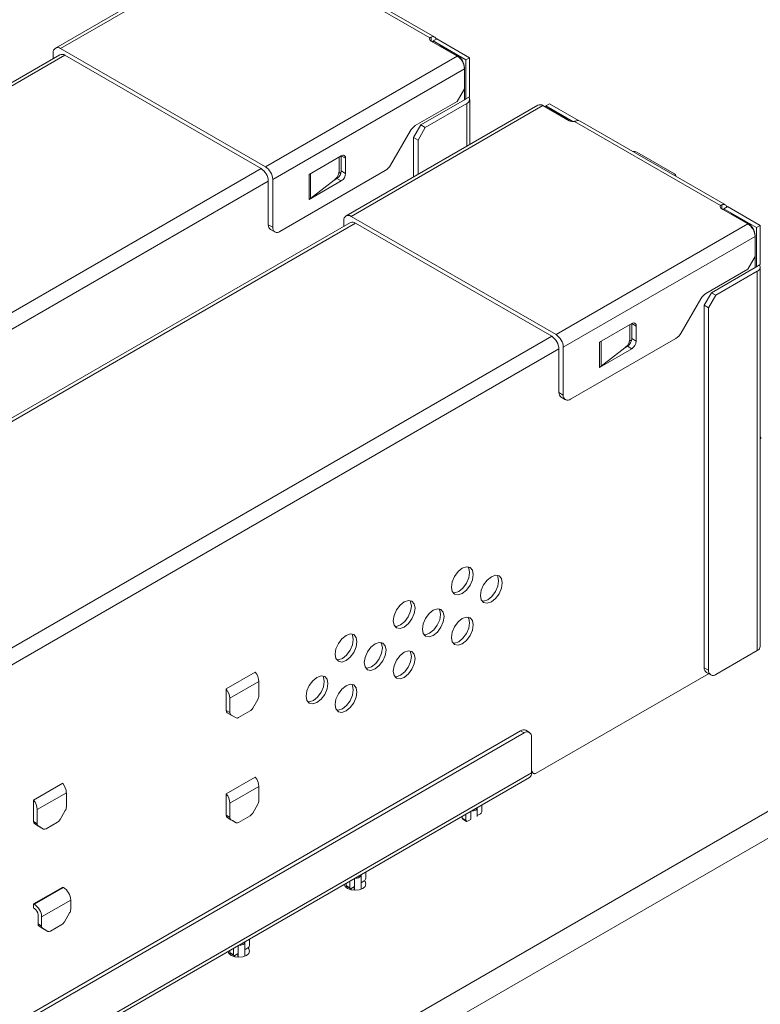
# Model space of a CAD drawing. Header units: millimetres. Extents: x -627 to -39, y 19 to 517.
# Tile 44 of 46: x -137 to -101, y 385 to 433. Entities that reach past the tile are written whole.
import ezdxf

# ---------------------------------------------------------------- set-up
doc = ezdxf.new("R2010")
doc.units = ezdxf.units.MM
doc.layers.get('0').update_dxf_attribs({"lineweight": 20})

msp = doc.modelspace()

# ---------------------------------------------------------------- linework, layer by layer
at = {"color": 7, "linetype": 'Continuous', "lineweight": 15}
for p, q in [((-125.802, 437.027), (-135.136, 431.639)), ((-125.552, 437.002), (-134.886, 431.614)), ((-116.911, 432.136), (-124.012, 436.235)), ((-116.676, 432.169), (-123.747, 436.251)), ((-115.582, 431.246), (-116.855, 431.981)), ((-116.596, 432.074), (-116.749, 431.985)), ((-116.749, 431.985), (-115.158, 431.067)), ((-116.749, 431.92), (-116.749, 431.985)), ((-116.572, 432.087), (-116.596, 432.074)), ((-116.572, 432.087), (-114.981, 431.169)), ((-115.582, 431.287), (-116.326, 431.717)), ((-134.924, 431.312), (-165.299, 413.777)), ((-135.24, 431.41), (-135.24, 431.13)), ((-124.916, 425.858), (-134.886, 431.614)), ((-134.674, 431.287), (-125.128, 425.777)), ((-124.916, 425.858), (-115.582, 431.246)), ((-114.981, 431.169), (-115.158, 431.067)), ((-115.158, 431.067), (-115.158, 429.164)), ((-114.981, 431.169), (-114.981, 429.266)), ((-115.229, 430.634), (-124.562, 425.246)), ((-115.229, 430.634), (-115.229, 430.675)), ((-115.229, 429.654), (-115.229, 430.634)), ((-133.016, 375.705), (-38.971, 429.996)), ((-115.229, 429.654), (-115.582, 429.042)), ((-115.229, 429.123), (-115.229, 429.654)), ((-111.66, 428.863), (-120.994, 423.475)), ((-111.41, 428.838), (-120.744, 423.45)), ((-115.582, 429.042), (-117.623, 427.864)), ((-117.35, 427.899), (-115.229, 429.123)), ((-117.138, 427.776), (-115.123, 428.94)), ((-115.158, 429.164), (-115.229, 429.123)), ((-115.158, 429.164), (-115.011, 429.249)), ((-115.011, 429.249), (-114.981, 429.266)), ((-114.976, 426.949), (-114.976, 429.144)), ((-110.137, 428.103), (-111.41, 428.838)), ((-111.092, 428.924), (-111.269, 428.822)), ((-111.269, 428.756), (-111.269, 428.822)), ((-111.269, 428.822), (-109.951, 428.061)), ((-111.092, 428.924), (-109.683, 428.11)), ((-133.016, 374.398), (-38.971, 428.69)), ((-110.242, 428.205), (-110.986, 428.634)), ((-117.704, 427.286), (-117.35, 427.899)), ((-117.35, 427.899), (-117.138, 427.776)), ((-102.769, 423.972), (-109.869, 428.071)), ((-102.534, 424.005), (-109.605, 428.087)), ((-117.873, 427.6), (-118.832, 425.938)), ((-117.491, 427.164), (-117.138, 427.776)), ((-117.704, 425.374), (-117.704, 427.286)), ((-117.704, 427.286), (-117.491, 427.164)), ((-117.491, 425.497), (-117.491, 427.164)), ((-105.011, 425.511), (-106.849, 426.573)), ((-122.795, 425.491), (-121.225, 426.397)), ((-121.323, 425.657), (-121.323, 426.34)), ((-121.013, 426.274), (-121.225, 426.397)), ((-121.225, 426.397), (-121.225, 425.662)), ((-121.013, 426.274), (-121.013, 425.539)), ((-125.128, 425.777), (-160.024, 405.632)), ((-119.082, 425.674), (-124.209, 422.715)), ((-122.795, 424.266), (-122.795, 425.491)), ((-121.225, 425.662), (-121.013, 425.539)), ((-124.775, 425.164), (-159.67, 405.019)), ((-124.775, 423.041), (-124.775, 425.164)), ((-124.562, 422.919), (-124.562, 425.246)), ((-121.225, 425.172), (-122.795, 424.266)), ((-121.572, 425.217), (-122.716, 424.319)), ((-121.437, 425.294), (-121.572, 425.217)), ((-121.572, 425.217), (-121.5, 425.273)), ((-121.225, 425.172), (-121.437, 425.294)), ((-104.952, 425.402), (-104.952, 425.43)), ((-101.44, 423.082), (-102.713, 423.817)), ((-102.454, 423.91), (-102.607, 423.821)), ((-102.607, 423.821), (-101.016, 422.903)), ((-102.607, 423.756), (-102.607, 423.821)), ((-102.43, 423.923), (-102.454, 423.91)), ((-102.43, 423.923), (-100.839, 423.005)), ((-101.44, 423.123), (-102.184, 423.552)), ((-120.782, 423.148), (-151.157, 405.613)), ((-121.098, 423.246), (-121.098, 422.966)), ((-110.774, 417.694), (-120.744, 423.45)), ((-120.532, 423.123), (-110.986, 417.612)), ((-110.774, 417.694), (-101.44, 423.082)), ((-124.775, 423.041), (-124.562, 422.919)), ((-124.671, 422.812), (-124.459, 422.69)), ((-100.839, 423.005), (-101.016, 422.903)), ((-101.016, 422.903), (-101.016, 421)), ((-100.839, 423.005), (-100.839, 421.102)), ((-101.087, 422.47), (-110.42, 417.082)), ((-101.087, 422.47), (-101.087, 422.511)), ((-101.087, 421.49), (-101.087, 422.47)), ((-101.087, 421.49), (-101.44, 420.878)), ((-101.087, 420.959), (-101.087, 421.49)), ((-101.44, 420.878), (-103.481, 419.7)), ((-103.208, 419.735), (-101.087, 420.959)), ((-102.996, 419.612), (-100.98, 420.776)), ((-101.016, 421), (-101.087, 420.959)), ((-101.016, 421), (-100.869, 421.085)), ((-100.98, 402.322), (-100.98, 420.776)), ((-100.869, 421.085), (-100.839, 421.102)), ((-100.834, 402.526), (-100.834, 420.98)), ((-103.561, 419.122), (-103.208, 419.735)), ((-103.208, 419.735), (-102.996, 419.612)), ((-103.731, 419.436), (-104.69, 417.774)), ((-103.349, 419), (-102.996, 419.612)), ((-103.561, 401.485), (-103.561, 419.122)), ((-103.561, 419.122), (-103.349, 419)), ((-103.349, 401.363), (-103.349, 419)), ((-108.653, 417.327), (-107.083, 418.233)), ((-107.181, 417.493), (-107.181, 418.176)), ((-106.871, 418.11), (-107.083, 418.233)), ((-107.083, 418.233), (-107.083, 417.498)), ((-106.871, 418.11), (-106.871, 417.375)), ((-110.986, 417.612), (-145.882, 397.468)), ((-104.94, 417.51), (-110.067, 414.55)), ((-108.653, 416.102), (-108.653, 417.327)), ((-107.083, 417.498), (-106.871, 417.375)), ((-110.632, 417), (-145.528, 396.855)), ((-110.632, 414.877), (-110.632, 417)), ((-110.42, 414.755), (-110.42, 417.082)), ((-107.083, 417.008), (-108.653, 416.102)), ((-107.43, 417.052), (-108.574, 416.155)), ((-107.295, 417.13), (-107.43, 417.052)), ((-107.43, 417.052), (-107.358, 417.109)), ((-107.083, 417.008), (-107.295, 417.13)), ((-110.632, 414.877), (-110.42, 414.755)), ((-110.529, 414.648), (-110.317, 414.526)), ((-102.996, 401.159), (-100.98, 402.322)), ((-126.825, 400.453), (-125.411, 401.269)), ((-111.744, 396.353), (-103.354, 401.196)), ((-103.561, 401.485), (-103.349, 401.363)), ((-103.458, 401.256), (-103.246, 401.134)), ((-126.648, 399.997), (-125.234, 400.814)), ((-125.234, 400.12), (-125.234, 400.814)), ((-126.825, 399.406), (-126.825, 400.453)), ((-126.648, 399.304), (-126.648, 399.997)), ((-125.536, 399.513), (-125.286, 399.946)), ((-126.825, 399.406), (-126.648, 399.304)), ((-126.523, 399.147), (-126.773, 399.291)), ((-126.597, 399.189), (-126.773, 399.291)), ((-126.597, 399.189), (-126.347, 399.045)), ((-126.523, 399.147), (-126.347, 399.045)), ((-126.222, 399.057), (-125.661, 399.381)), ((-112.499, 398.416), (-136.484, 384.57)), ((-136.308, 384.467), (-112.322, 398.314)), ((-112.322, 398.314), (-112.499, 398.416)), ((-112.072, 398.338), (-112.249, 398.441)), ((-111.969, 398.11), (-111.969, 396.37)), ((-111.969, 396.37), (-136.661, 382.116)), ((-111.969, 396.399), (-111.869, 396.341)), ((-136.765, 381.887), (-112.072, 396.141)), ((-136.194, 395.044), (-134.78, 395.86)), ((-126.825, 395.35), (-125.411, 396.167)), ((-136.018, 394.588), (-134.603, 395.405)), ((-134.603, 394.711), (-134.603, 395.405)), ((-126.825, 394.305), (-126.825, 395.35)), ((-126.648, 394.896), (-125.234, 395.712)), ((-125.234, 395.019), (-125.234, 395.712)), ((-136.194, 393.997), (-136.194, 395.044)), ((-126.648, 394.203), (-126.648, 394.896)), ((-125.536, 394.412), (-125.286, 394.845)), ((-114.38, 394.809), (-114.38, 394.505)), ((-136.018, 393.895), (-136.018, 394.588)), ((-134.905, 394.104), (-134.655, 394.537)), ((-115.158, 394.056), (-115.158, 394.36)), ((-114.922, 394.11), (-114.922, 394.496)), ((-114.607, 394.25), (-114.607, 394.658)), ((-114.607, 394.292), (-114.451, 394.382)), ((-136.194, 393.997), (-136.018, 393.895)), ((-135.893, 393.738), (-136.143, 393.883)), ((-136.143, 393.883), (-135.966, 393.781)), ((-135.03, 393.972), (-135.591, 393.649)), ((-126.825, 394.305), (-126.648, 394.203)), ((-126.523, 394.046), (-126.773, 394.19)), ((-126.773, 394.19), (-126.597, 394.088)), ((-126.347, 393.944), (-126.597, 394.088)), ((-126.523, 394.046), (-126.347, 393.944)), ((-126.222, 393.956), (-125.661, 394.28)), ((-115.335, 394.158), (-115.335, 394.258)), ((-115.335, 394.158), (-115.158, 394.056)), ((-115.314, 394.112), (-115.137, 394.01)), ((-115.087, 394.015), (-114.928, 394.107)), ((-135.716, 393.636), (-135.966, 393.781)), ((-135.893, 393.738), (-135.716, 393.636)), ((-120.037, 391.544), (-120.037, 391.239)), ((-120.992, 390.892), (-120.992, 390.993)), ((-120.815, 390.79), (-120.815, 391.095)), ((-120.579, 390.659), (-120.579, 391.231)), ((-120.264, 390.708), (-120.264, 391.392)), ((-120.264, 391.026), (-120.108, 391.117)), ((-136.194, 389.995), (-134.78, 390.812)), ((-136.159, 389.975), (-134.745, 390.791)), ((-134.745, 390.791), (-134.78, 390.812)), ((-120.992, 390.892), (-120.815, 390.79)), ((-120.971, 390.846), (-120.794, 390.744)), ((-120.764, 390.741), (-120.764, 390.684)), ((-120.762, 390.742), (-120.762, 390.683)), ((-120.75, 390.681), (-120.75, 390.746)), ((-120.744, 390.749), (-120.585, 390.841)), ((-120.596, 390.835), (-120.596, 390.659)), ((-120.585, 390.841), (-120.585, 390.659)), ((-135.805, 389.363), (-134.391, 390.179)), ((-134.391, 389.731), (-134.391, 390.179)), ((-136.194, 389.791), (-136.194, 389.995)), ((-136.194, 389.995), (-136.159, 389.975)), ((-136.194, 389.791), (-136.159, 389.771)), ((-134.443, 389.556), (-134.693, 389.123)), ((-135.982, 389.016), (-135.982, 389.465)), ((-135.805, 389.363), (-135.805, 388.914)), ((-135.982, 389.016), (-135.805, 388.914)), ((-135.93, 388.902), (-135.754, 388.8)), ((-135.93, 388.902), (-135.68, 388.757)), ((-135.754, 388.8), (-135.504, 388.655)), ((-135.68, 388.757), (-135.504, 388.655)), ((-135.379, 388.668), (-134.818, 388.991)), ((-125.921, 387.443), (-125.921, 388.127)), ((-125.694, 388.278), (-125.694, 387.973)), ((-126.648, 387.626), (-126.648, 387.727)), ((-126.648, 387.626), (-126.472, 387.524)), ((-126.472, 387.524), (-126.472, 387.829)), ((-126.236, 387.393), (-126.236, 387.965)), ((-125.921, 387.761), (-125.765, 387.851)), ((-126.628, 387.581), (-126.451, 387.479)), ((-126.421, 387.475), (-126.421, 387.418)), ((-126.419, 387.476), (-126.419, 387.418)), ((-126.407, 387.415), (-126.407, 387.48)), ((-126.401, 387.484), (-126.242, 387.575)), ((-126.253, 387.569), (-126.253, 387.394)), ((-126.242, 387.575), (-126.242, 387.393))]:
    msp.add_line(p, q, dxfattribs=at)
at = {"color": 8, "linetype": 'Continuous', "lineweight": 15}
for p, q in [((-116.855, 432.177), (-116.855, 431.981)), ((-134.674, 431.287), (-165.094, 413.726)), ((-115.618, 431.267), (-115.582, 431.287)), ((-115.229, 430.675), (-115.23, 430.674)), ((-115.123, 426.864), (-115.123, 428.94)), ((-111.021, 428.614), (-110.986, 428.634)), ((-122.716, 424.319), (-122.716, 425.536)), ((-121.246, 425.543), (-121.328, 425.591)), ((-121.48, 425.27), (-121.494, 425.278)), ((-102.713, 424.013), (-102.713, 423.817)), ((-120.532, 423.123), (-150.952, 405.562)), ((-101.475, 423.103), (-101.44, 423.123)), ((-101.087, 422.511), (-101.088, 422.51)), ((-108.574, 416.155), (-108.574, 417.372)), ((-107.104, 417.379), (-107.186, 417.427)), ((-107.337, 417.106), (-107.352, 417.114)), ((-111.912, 396.399), (-111.969, 396.432))]:
    msp.add_line(p, q, dxfattribs=at)
at = {"color": 7, "linetype": 'Continuous', "lineweight": 15, "flags": 128}
for points in [[(-116.82, 431.961), (-116.801, 431.953), (-116.784, 431.941)], [(-102.677, 423.797), (-102.659, 423.789), (-102.642, 423.776)], [(-115.865, 405.406), (-115.825, 405.663), (-115.71, 405.928), (-115.538, 406.16), (-115.335, 406.324), (-115.132, 406.395), (-114.96, 406.361), (-114.845, 406.229), (-114.804, 406.018), (-114.845, 405.76), (-114.96, 405.495), (-115.132, 405.263), (-115.335, 405.099), (-115.538, 405.029), (-115.71, 405.062), (-115.825, 405.195), (-115.865, 405.406)], [(-115.788, 405.132), (-115.714, 405.131), (-115.512, 405.201), (-115.309, 405.365), (-115.137, 405.597), (-115.022, 405.862), (-114.981, 406.12), (-115.022, 406.331), (-115.059, 406.394)], [(-114.451, 404.997), (-114.41, 405.255), (-114.296, 405.52), (-114.123, 405.752), (-113.921, 405.916), (-113.718, 405.986), (-113.546, 405.953), (-113.431, 405.821), (-113.39, 405.61), (-113.431, 405.352), (-113.546, 405.087), (-113.718, 404.855), (-113.921, 404.691), (-114.123, 404.62), (-114.296, 404.654), (-114.41, 404.786), (-114.451, 404.997)], [(-114.373, 404.723), (-114.3, 404.723), (-114.097, 404.793), (-113.894, 404.957), (-113.722, 405.189), (-113.607, 405.454), (-113.567, 405.712), (-113.607, 405.923), (-113.644, 405.986)], [(-118.693, 403.773), (-118.653, 404.031), (-118.538, 404.296), (-118.366, 404.528), (-118.163, 404.691), (-117.96, 404.762), (-117.788, 404.729), (-117.673, 404.596), (-117.633, 404.385), (-117.673, 404.128), (-117.788, 403.862), (-117.96, 403.63), (-118.163, 403.467), (-118.366, 403.396), (-118.538, 403.43), (-118.653, 403.562), (-118.693, 403.773)], [(-118.616, 403.499), (-118.543, 403.498), (-118.34, 403.569), (-118.137, 403.732), (-117.965, 403.965), (-117.85, 404.23), (-117.81, 404.487), (-117.85, 404.698), (-117.887, 404.761)], [(-117.279, 403.364), (-117.239, 403.622), (-117.124, 403.887), (-116.952, 404.119), (-116.749, 404.283), (-116.546, 404.354), (-116.374, 404.32), (-116.259, 404.188), (-116.219, 403.977), (-116.259, 403.719), (-116.374, 403.454), (-116.546, 403.222), (-116.749, 403.058), (-116.952, 402.988), (-117.124, 403.021), (-117.239, 403.153), (-117.279, 403.364)], [(-117.202, 403.09), (-117.129, 403.09), (-116.926, 403.16), (-116.723, 403.324), (-116.551, 403.556), (-116.436, 403.821), (-116.395, 404.079), (-116.436, 404.29), (-116.473, 404.353)], [(-115.865, 402.956), (-115.825, 403.214), (-115.71, 403.479), (-115.538, 403.711), (-115.335, 403.875), (-115.132, 403.945), (-114.96, 403.912), (-114.845, 403.779), (-114.804, 403.568), (-114.845, 403.311), (-114.96, 403.046), (-115.132, 402.814), (-115.335, 402.65), (-115.538, 402.579), (-115.71, 402.613), (-115.825, 402.745), (-115.865, 402.956)], [(-115.788, 402.682), (-115.714, 402.681), (-115.512, 402.752), (-115.309, 402.916), (-115.137, 403.148), (-115.022, 403.413), (-114.981, 403.67), (-115.022, 403.881), (-115.059, 403.944)], [(-121.522, 402.14), (-121.482, 402.398), (-121.367, 402.663), (-121.195, 402.895), (-120.992, 403.059), (-120.789, 403.129), (-120.617, 403.096), (-120.502, 402.963), (-120.461, 402.752), (-120.502, 402.495), (-120.617, 402.23), (-120.789, 401.998), (-120.992, 401.834), (-121.195, 401.763), (-121.367, 401.797), (-121.482, 401.929), (-121.522, 402.14)], [(-121.444, 401.866), (-121.371, 401.865), (-121.168, 401.936), (-120.965, 402.1), (-120.793, 402.332), (-120.678, 402.597), (-120.638, 402.854), (-120.678, 403.065), (-120.716, 403.128)], [(-120.108, 401.732), (-120.067, 401.989), (-119.952, 402.254), (-119.78, 402.486), (-119.577, 402.65), (-119.374, 402.721), (-119.202, 402.687), (-119.087, 402.555), (-119.047, 402.344), (-119.087, 402.086), (-119.202, 401.821), (-119.374, 401.589), (-119.577, 401.425), (-119.78, 401.355), (-119.952, 401.388), (-120.067, 401.521), (-120.108, 401.732)], [(-120.03, 401.458), (-119.957, 401.457), (-119.754, 401.527), (-119.551, 401.691), (-119.379, 401.923), (-119.264, 402.188), (-119.224, 402.446), (-119.264, 402.657), (-119.301, 402.72)], [(-118.693, 401.323), (-118.653, 401.581), (-118.538, 401.846), (-118.366, 402.078), (-118.163, 402.242), (-117.96, 402.312), (-117.788, 402.279), (-117.673, 402.147), (-117.633, 401.936), (-117.673, 401.678), (-117.788, 401.413), (-117.96, 401.181), (-118.163, 401.017), (-118.366, 400.946), (-118.538, 400.98), (-118.653, 401.112), (-118.693, 401.323)], [(-118.616, 401.049), (-118.543, 401.049), (-118.34, 401.119), (-118.137, 401.283), (-117.965, 401.515), (-117.85, 401.78), (-117.81, 402.038), (-117.85, 402.249), (-117.887, 402.312)], [(-122.936, 400.099), (-122.896, 400.356), (-122.781, 400.622), (-122.609, 400.854), (-122.406, 401.017), (-122.203, 401.088), (-122.031, 401.055), (-121.916, 400.922), (-121.875, 400.711), (-121.916, 400.453), (-122.031, 400.188), (-122.203, 399.956), (-122.406, 399.793), (-122.609, 399.722), (-122.781, 399.755), (-122.896, 399.888), (-122.936, 400.099)], [(-122.859, 399.825), (-122.786, 399.824), (-122.583, 399.895), (-122.38, 400.058), (-122.208, 400.29), (-122.093, 400.556), (-122.052, 400.813), (-122.093, 401.024), (-122.13, 401.087)], [(-121.522, 399.69), (-121.482, 399.948), (-121.367, 400.213), (-121.195, 400.445), (-120.992, 400.609), (-120.789, 400.68), (-120.617, 400.646), (-120.502, 400.514), (-120.461, 400.303), (-120.502, 400.045), (-120.617, 399.78), (-120.789, 399.548), (-120.992, 399.384), (-121.195, 399.314), (-121.367, 399.347), (-121.482, 399.479), (-121.522, 399.69)], [(-121.444, 399.416), (-121.371, 399.416), (-121.168, 399.486), (-120.965, 399.65), (-120.793, 399.882), (-120.678, 400.147), (-120.638, 400.405), (-120.678, 400.616), (-120.716, 400.679)], [(-111.912, 396.399), (-111.902, 396.375), (-111.887, 396.356), (-111.869, 396.341), (-111.848, 396.333), (-111.825, 396.329), (-111.799, 396.332), (-111.772, 396.34), (-111.744, 396.353)], [(-114.61, 394.677), (-114.607, 394.658), (-114.616, 394.621), (-114.641, 394.586), (-114.681, 394.556), (-114.732, 394.533), (-114.793, 394.518), (-114.857, 394.514), (-114.89, 394.515)], [(-120.924, 390.747), (-120.754, 390.681), (-120.553, 390.658), (-120.352, 390.681), (-120.182, 390.747), (-120.068, 390.846), (-120.028, 390.962), (-120.068, 391.077), (-120.104, 391.119)], [(-120.266, 391.411), (-120.264, 391.392), (-120.273, 391.355), (-120.298, 391.32), (-120.338, 391.29), (-120.389, 391.267), (-120.45, 391.253), (-120.514, 391.248), (-120.547, 391.249)], [(-121.077, 390.943), (-121.038, 390.846), (-120.924, 390.747)], [(-125.923, 388.146), (-125.921, 388.127), (-125.93, 388.089), (-125.955, 388.054), (-125.994, 388.025), (-126.046, 388.002), (-126.106, 387.987), (-126.171, 387.982), (-126.204, 387.984)], [(-126.734, 387.677), (-126.695, 387.58), (-126.581, 387.482)], [(-126.581, 387.482), (-126.411, 387.416), (-126.21, 387.393), (-126.009, 387.416), (-125.839, 387.482), (-125.725, 387.58), (-125.685, 387.696), (-125.725, 387.812), (-125.761, 387.853)]]:
    msp.add_lwpolyline(points, dxfattribs=at)
at = {"color": 7, "linetype": 'Continuous', "lineweight": 15}
for centre, radius, start, end in [((-116.775, 432.002), 0.192, 21.7441, 114.7323), ((-116.819, 432.082), 0.107, 149.3823, 250.3715), ((-116.459, 431.468), 0.283, 61.7627, 89.0134), ((-135.024, 431.445), 0.218, 50.7967, 189.214), ((-134.821, 431.083), 0.251, 54.3824, 114.3071), ((-115.996, 430.64), 0.768, 2.6055, 57.3945), ((-115.996, 430.599), 0.768, 2.6055, 57.3945), ((-115.194, 429.141), 0.213, 289.6285, 30.6177), ((-111.557, 428.634), 0.251, 54.3824, 114.3071), ((-111.153, 428.369), 0.314, 57.7456, 87.546), ((-117.241, 427.252), 0.721, 121.9547, 151.1444), ((-110.287, 428.11), 0.105, 11.3293, 64.7415), ((-109.96, 428.45), 0.389, 242.8298, 283.4296), ((-109.703, 427.895), 0.216, 62.9504, 112.0556), ((-121.142, 426.295), 0.131, 350.786, 129.2033), ((-106.99, 426.299), 0.308, 62.7391, 98.2277), ((-125.542, 425.129), 0.768, 2.6055, 57.3945), ((-125.33, 425.211), 0.768, 2.6055, 57.3945), ((-121.859, 425.672), 0.537, 311.9515, 358.4248), ((-121.685, 425.683), 0.461, 302.6055, 357.3945), ((-121.473, 425.56), 0.461, 302.6055, 357.3945), ((-119.464, 426.286), 0.721, 301.9547, 331.1444), ((-105.042, 425.429), 0.0878, 343.7662, 69.6413), ((-123.128, 424.847), 0.67, 299.839, 307.9581), ((-102.632, 423.838), 0.192, 21.7441, 114.7323), ((-102.677, 423.918), 0.107, 149.3823, 250.3715), ((-102.317, 423.303), 0.283, 61.7627, 89.0134), ((-120.882, 423.281), 0.218, 50.7967, 189.214), ((-120.678, 422.919), 0.251, 54.3824, 114.3071), ((-101.854, 422.476), 0.768, 2.6055, 57.3945), ((-101.854, 422.435), 0.768, 2.6055, 57.3945), ((-124.53, 423.014), 0.246, 173.7012, 234.9867), ((-124.347, 422.884), 0.218, 170.786, 309.2033), ((-101.052, 420.977), 0.213, 289.6285, 30.6177), ((-103.099, 419.088), 0.721, 121.9547, 151.1444), ((-107, 418.131), 0.131, 350.786, 129.2033), ((-111.4, 416.965), 0.768, 2.6055, 57.3945), ((-111.188, 417.047), 0.768, 2.6055, 57.3945), ((-107.717, 417.508), 0.537, 311.9515, 358.4248), ((-107.543, 417.519), 0.461, 302.6055, 357.3945), ((-107.331, 417.396), 0.461, 302.6055, 357.3945), ((-105.322, 418.122), 0.721, 301.9547, 331.1444), ((-108.986, 416.683), 0.67, 299.839, 307.9581), ((-110.387, 414.85), 0.246, 173.7012, 234.9867), ((-110.205, 414.72), 0.218, 170.786, 309.2033), ((-100.911, 412.639), 0.108, 355.5952, 44.3088), ((-101.084, 402.551), 0.251, 294.3747, 354.3052), ((-126.001, 400.778), 0.767, 2.6393, 39.7721), ((-103.316, 401.458), 0.246, 173.7012, 234.9867), ((-103.134, 401.328), 0.218, 170.786, 309.2033), ((-127.415, 399.962), 0.767, 2.6393, 39.7721), ((-125.595, 400.132), 0.361, 328.8563, 358.0435), ((-126.7, 399.394), 0.126, 174.3796, 234.302), ((-126.523, 399.291), 0.126, 174.3796, 234.302), ((-125.852, 399.687), 0.361, 301.9547, 331.1444), ((-126.295, 399.16), 0.126, 245.686, 305.6182), ((-112.353, 398.211), 0.251, 65.6929, 125.6176), ((-112.184, 398.145), 0.218, 350.786, 129.2033), ((-112.214, 396.343), 0.246, 305.0133, 6.2988), ((-112.004, 396.374), 0.0953, 14.8546, 68.111), ((-135.37, 395.37), 0.767, 2.6393, 39.7721), ((-125.997, 395.677), 0.764, 2.6456, 39.8746), ((-127.411, 394.861), 0.764, 2.6456, 39.8746), ((-136.784, 394.553), 0.767, 2.6393, 39.7721), ((-125.595, 395.031), 0.361, 328.8563, 358.0435), ((-134.964, 394.724), 0.361, 328.8563, 358.0435), ((-125.852, 394.586), 0.361, 301.9547, 331.1444), ((-114.534, 394.512), 0.154, 302.6055, 357.3945), ((-136.069, 393.985), 0.126, 174.3796, 234.302), ((-135.892, 393.883), 0.126, 174.3796, 234.302), ((-135.221, 394.278), 0.361, 301.9547, 331.1444), ((-126.7, 394.292), 0.126, 174.3796, 234.302), ((-126.523, 394.19), 0.126, 174.3796, 234.302), ((-126.295, 394.058), 0.126, 245.686, 305.6182), ((-115.285, 394.153), 0.0503, 174.3796, 234.302), ((-115.115, 394.049), 0.0437, 170.786, 309.2033), ((-135.664, 393.751), 0.126, 245.686, 305.6182), ((-120.191, 391.246), 0.154, 302.6055, 357.3945), ((-135.159, 390.144), 0.768, 2.6055, 57.3945), ((-120.942, 390.887), 0.0503, 174.3796, 234.302), ((-120.772, 390.783), 0.0437, 170.786, 309.2033), ((-136.573, 389.328), 0.768, 2.6055, 57.3945), ((-136.366, 389.447), 0.384, 2.6055, 57.3945), ((-134.752, 389.743), 0.361, 328.8563, 358.0435), ((-135.009, 389.297), 0.361, 301.9547, 331.1444), ((-135.857, 389.004), 0.126, 174.3796, 234.302), ((-135.68, 388.902), 0.126, 174.3796, 234.302), ((-135.452, 388.77), 0.126, 245.686, 305.6182), ((-126.598, 387.622), 0.0503, 174.3796, 234.302), ((-125.847, 387.98), 0.154, 302.6055, 357.3945), ((-126.429, 387.517), 0.0437, 170.786, 309.2033)]:
    msp.add_arc(centre, radius, start, end, dxfattribs=at)
for points in [[(-116.911, 432.136), (-116.9, 432.149), (-116.884, 432.166), (-116.861, 432.175), (-116.855, 432.177)], [(-109.784, 428.095), (-109.803, 428.089), (-109.829, 428.08), (-109.861, 428.073), (-109.869, 428.071)], [(-102.769, 423.972), (-102.758, 423.985), (-102.742, 424.002), (-102.719, 424.011), (-102.713, 424.013)]]:
    msp.add_open_spline(points, degree=3, knots=[0, 0, 0, 0, 0.739493, 1, 1, 1, 1], dxfattribs=at)

doc.saveas('drawing.dxf')
